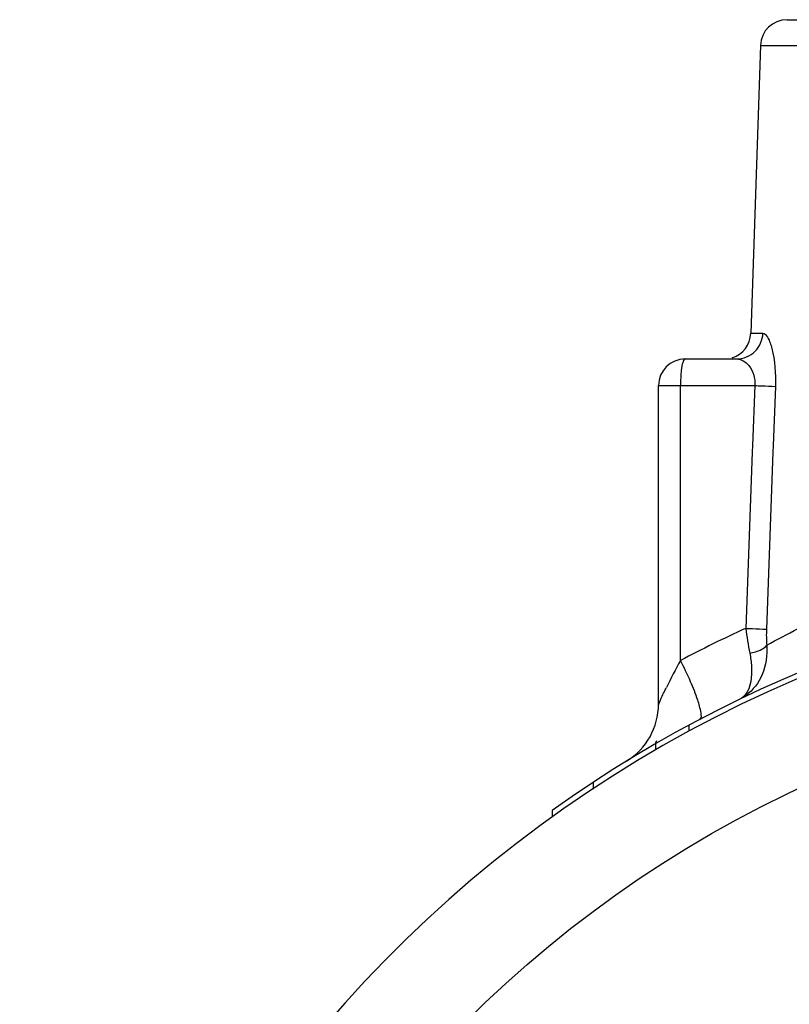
# Model space of a CAD drawing. Header units: millimetres. Extents: x 0 to 297, y 0 to 210.
# Tile 9 of 17: x 38 to 50, y 163 to 178. Entities that reach past the tile are written whole.
import ezdxf

# ---------------------------------------------------------------- set-up
doc = ezdxf.new("R2010")
doc.units = ezdxf.units.MM
doc.header["$LTSCALE"] = 16.335
doc.layers.get('0').update_dxf_attribs({"linetype": 'CONTINUOUS'})
doc.layers.add('AXES_REF', color=7, linetype='CONTINUOUS')

msp = doc.modelspace()

# ---------------------------------------------------------------- linework, layer by layer
at = {"color": 7, "linetype": 'Continuous'}
for p, q in [((49.733, 178.285), (57.201, 178.285)), ((49.333, 177.899), (49.188, 173.572)), ((48.201, 173.185), (48.979, 173.185)), ((47.801, 167.995), (47.801, 172.785)), ((46.201, 166.399), (46.201, 166.297))]:
    msp.add_line(p, q, dxfattribs=at)
at = {"color": 9, "linetype": 'Continuous'}
for p, q in [((49.333, 177.899), (57.201, 177.899)), ((49.188, 173.572), (49.37, 173.572)), ((47.801, 172.785), (49.247, 172.785)), ((48.131, 168.653), (48.131, 172.785)), ((49.247, 172.785), (49.213, 171.886)), ((49.558, 172.772), (49.525, 171.885)), ((49.213, 171.886), (49.21, 171.786)), ((49.525, 171.885), (49.521, 171.785)), ((49.21, 171.786), (49.111, 169.135)), ((49.521, 171.785), (49.423, 169.121)), ((48.259, 167.68), (48.259, 167.588)), ((47.758, 167.401), (47.758, 167.307)), ((46.818, 166.821), (46.818, 166.72))]:
    msp.add_line(p, q, dxfattribs=at)
at = {"color": 7, "linetype": 'Continuous'}
for centre, radius, start, end in [((49.733, 177.885), 0.4, 90, 178.0816), ((48.788, 173.585), 0.4, 287.6163, 358.0816), ((48.201, 172.785), 0.4, 90, 180), ((57.401, 150.705), 19.28, 57.5322, 125.5148), ((57.401, 150.705), 19.2, 278.2771, 261.7229), ((46.801, 167.995), 1, 301.512, 359.9998), ((46.801, 167.995), 1.12, 327.4672, 330.756)]:
    msp.add_arc(centre, radius, start, end, dxfattribs=at)
at = {"color": 9, "linetype": 'Continuous'}
for centre, radius, start, end in [((57.576, 150.702), 20.284, 114.6664, 117.7511), ((58.261, 163.161), 11.523, 151.5352, 153.8165), ((48.726, 168.658), 0.659, 301.1137, 306.335)]:
    msp.add_arc(centre, radius, start, end, dxfattribs=at)
for points, knots in [([(48.979, 173.185), (49.077, 173.185), (49.282, 173.269), (49.366, 173.472), (49.37, 173.572)], [0, 0, 0, 0, 0.496113, 1, 1, 1, 1]), ([(49.37, 173.572), (49.4, 173.572), (49.465, 173.482), (49.543, 173.227), (49.565, 172.963), (49.558, 172.772)], [0, 0, 0, 0, 0.107921, 0.322842, 1, 1, 1, 1]), ([(48.201, 173.185), (48.187, 173.185), (48.162, 173.13), (48.155, 173.092), (48.15, 173.06)], [0, 0, 0, 0, 0.309124, 1, 1, 1, 1]), ([(48.979, 173.185), (49.046, 173.185), (49.21, 173.074), (49.255, 172.89), (49.247, 172.785)], [0, 0, 0, 0, 0.393077, 1, 1, 1, 1]), ([(48.15, 173.06), (48.149, 173.054), (48.147, 173.04), (48.145, 173.027), (48.144, 173.02)], [0, 0, 0, 0, 0.487034, 1, 1, 1, 1]), ([(49.247, 172.785), (49.281, 172.784), (49.385, 172.78), (49.489, 172.776), (49.558, 172.772)], [0, 0, 0, 0, 0.330624, 1, 1, 1, 1]), ([(49.428, 168.882), (49.74, 169.053), (51.697, 170.049), (53.864, 170.667), (55.695, 170.862)], [0, 0, 0, 0, 0.161976, 1, 1, 1, 1]), ([(49.111, 169.135), (49.145, 169.134), (49.249, 169.129), (49.353, 169.125), (49.423, 169.121)], [0, 0, 0, 0, 0.331799, 1, 1, 1, 1]), ([(49.173, 168.761), (49.186, 168.695), (49.214, 168.489), (49.193, 168.248), (49.101, 168.135)], [0, 0, 0, 0, 0.312553, 1, 1, 1, 1]), ([(49.428, 168.882), (49.437, 168.734), (49.399, 168.445), (49.223, 168.206), (49.117, 168.128)], [0, 0, 0, 0, 0.531049, 1, 1, 1, 1]), ([(49.173, 168.761), (49.201, 168.767), (49.292, 168.791), (49.389, 168.83), (49.428, 168.882)], [0, 0, 0, 0, 0.310446, 1, 1, 1, 1]), ([(48.426, 167.769), (48.451, 167.788), (48.435, 167.911), (48.386, 168.082), (48.277, 168.355), (48.185, 168.548), (48.131, 168.653)], [0, 0, 0, 0, 0.098029, 0.313133, 0.626847, 1, 1, 1, 1]), ([(47.801, 167.995), (47.796, 167.962), (47.871, 168.165), (47.894, 168.191), (47.921, 168.245)], [0, 0, 0, 0, 0.354687, 1, 1, 1, 1])]:
    msp.add_open_spline(points, degree=3, knots=knots, dxfattribs=at)
for points in [[(48.144, 173.02), (48.135, 172.942), (48.131, 172.864), (48.131, 172.785)], [(49.111, 169.135), (49.128, 169.01), (49.148, 168.885), (49.173, 168.761)], [(49.423, 169.121), (49.42, 169.042), (49.421, 168.962), (49.428, 168.882)], [(49.101, 168.135), (49.085, 168.116), (49.066, 168.098), (49.046, 168.084)]]:
    msp.add_open_spline(points, degree=3, dxfattribs=at)
at = {"layer": 'AXES_REF', "color": 9, "linetype": 'Continuous'}
msp.add_circle((57.401, 150.705), 17.689, dxfattribs=at)

doc.saveas('drawing.dxf')
